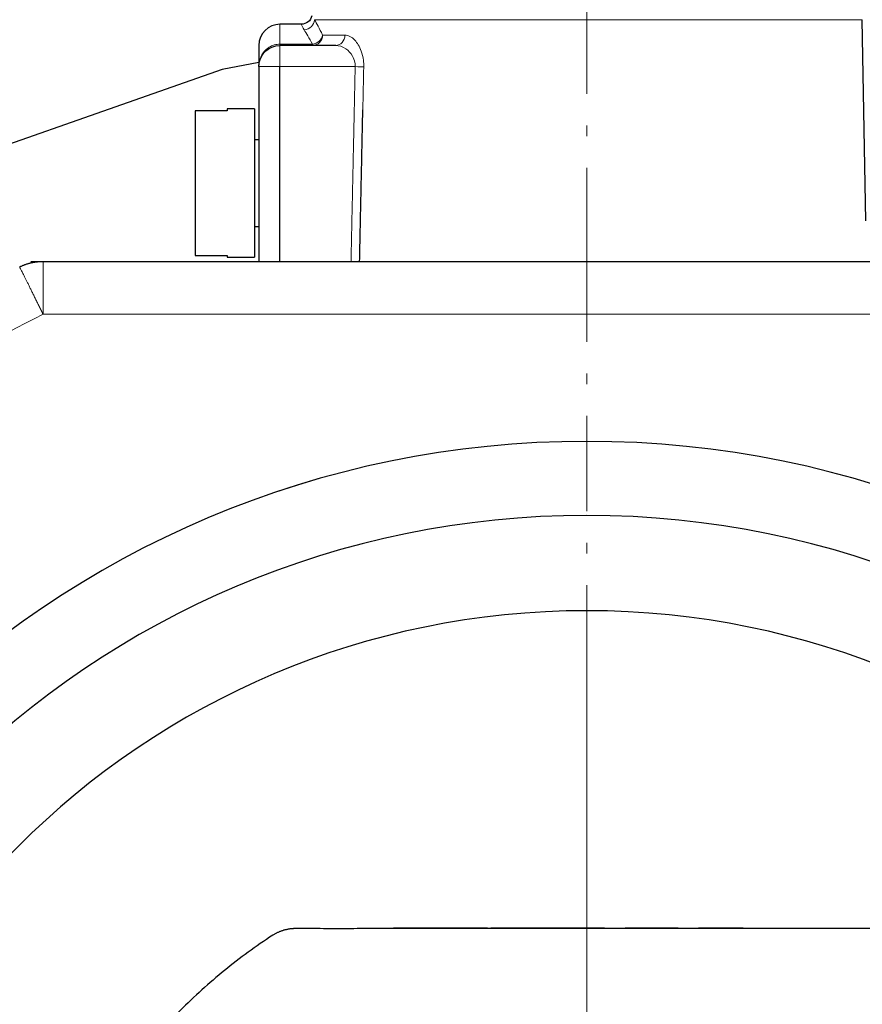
# Model space of a CAD drawing. Header units: millimetres. Extents: x 18 to 610, y -123 to 280.
# Tile 45 of 83: x 121 to 161, y 154 to 200. Entities that reach past the tile are written whole.
import ezdxf

# ---------------------------------------------------------------- set-up
doc = ezdxf.new("R2010")
doc.units = ezdxf.units.MM
doc.linetypes.add('CENTER', pattern=[8, 4.5, -1.5, 0.5, -1.5])
doc.linetypes.add('SOLID', pattern=[0])
doc.styles.add('Arial', font='Arial.ttf', dxfattribs={"height": 7})
doc.dimstyles.get("Standard").update_dxf_attribs({"dimtxt": 5, "dimasz": 5, "dimexe": 0.18, "dimexo": 0.0625, "dimgap": 0.09, "dimtad": 0, "dimtih": 1, "dimtoh": 1, "dimdec": 4, "dimzin": 0, "dimdsep": 46, "dimtxsty": 'Arial', "dimcen": 0.09, "dimadec": 0, "dimazin": 0, "dimtfac": 1, "dimtdec": 4, "dimtofl": 0, "dimtmove": 0, "dimatfit": 3, "dimfxl": 0, "dimtolj": 1, "dimtzin": 0, "dimarcsym": 0})

# ---------------------------------------------------------------- blocks, each defined once
blk = doc.blocks.new('*D14')
at = {"color": 0, "lineweight": -2}
for p, q in [((156.045, 263.781), (243.976, 263.781)), ((242.016, 141.181), (242.016, 256.781)), ((203.444, 134.181), (243.976, 134.181))]:
    blk.add_line(p, q, dxfattribs=at)
at = {"color": 0}
for points in [[(243.182, 256.781), (240.849, 256.781), (242.016, 263.781)], [(240.849, 141.181), (243.182, 141.181), (242.016, 134.181)]]:
    blk.add_solid(points, dxfattribs=at)
at = {"layer": 'Defpoints', "color": 0}
for p in [(156.045, 263.781), (242.016, 263.781), (203.444, 134.181)]:
    blk.add_point(p, dxfattribs=at)
at = {"color": 0, "lineweight": 9, "insert": (234.942, 198.981), "char_height": 7, "attachment_point": 5, "rotation": 90, "style": 'Arial'}
blk.add_mtext('\\A1;129.6', dxfattribs=at)
blk = doc.blocks.new('BlockOfCenters_6', base_point=(148.244, 134.181))
at = {"color": 6, "linetype": 'CENTER', "lineweight": 9}
blk.add_lwpolyline([(148.244, 189.381), (148.244, 78.981)], dxfattribs=at)
blk = doc.blocks.new('BlockOfViews_9')
at = {"linetype": 'SOLID', "lineweight": 30}
for p, q in [((161.427, 190.602, 51.935), (161.262, 200.098, 52)), ((134.758, 199.881, 52), (133.745, 199.881, 51.995)), ((136.379, 198.881, 58.5), (133.745, 198.881, 58.5)), ((132.818, 198.256, 55.623), (132.819, 198.259, 55.623)), ((132.745, 197.881, 58.5), (132.745, 188.681, 58.5)), ((132.761, 198.05, 55.537), (132.763, 198.071, 55.546)), ((133.745, 188.681, 59.5), (133.745, 197.881, 59.5)), ((132.545, 195.881, 52), (131.245, 195.881, 52)), ((131.245, 195.8, 52.75), (129.745, 195.8, 52.75)), ((132.745, 194.431, 52), (132.545, 194.431, 52)), ((132.545, 190.331, 52), (132.745, 190.331, 52)), ((129.745, 188.962, 52.75), (131.245, 188.962, 52.75)), ((131.245, 188.881, 52), (132.545, 188.881, 52)), ((121.977, 188.681, 106.75), (122.554, 188.681, 106.75)), ((122.554, 188.681, 116), (173.935, 188.681, 116)), ((134.497, 157.181, 40.55), (135.877, 157.178, 72.176)), ((137.396, 157.179, 71.697), (146.345, 157.181, 52)), ((143.548, 157.181, 59.562), (139.11, 157.181, 71.221)), ((139.11, 157.181, 71.221), (143.548, 157.181, 59.562)), ((143.638, 157.181, 70.317), (146.583, 157.181, 52.922)), ((146.354, 157.181, 52.192), (143.71, 157.181, 59.138)), ((143.71, 157.181, 59.138), (146.354, 157.181, 52.192)), ((146.363, 157.181, 52.84), (144.439, 157.181, 60.361)), ((146.499, 157.181, 52.749), (146.363, 157.181, 53.388)), ((149.081, 157.181, 53.706), (148.245, 157.181, 69.997)), ((148.245, 157.181, 69.997), (149.081, 157.181, 53.706)), ((149.906, 157.181, 52.922), (152.651, 157.181, 70.29)), ((152.407, 157.181, 62.313), (150.058, 157.181, 52.569)), ((150.106, 157.181, 52.382), (156.127, 157.181, 70.916)), ((150.145, 157.181, 52), (159.014, 157.181, 41.441)), ((152.565, 157.181, 57.545), (150.145, 157.181, 52)), ((155.636, 157.181, 64.58), (153.525, 157.181, 59.743)), ((159.014, 157.181, 41.441), (160.381, 157.181, 72.101))]:
    blk.add_line(p, q, dxfattribs=at)
at = {"color": 196, "linetype": 'SOLID', "lineweight": 9}
for p, q in [((135.281, 198.943, 55.631), (133.745, 198.943, 55.631)), ((133.745, 197.881, 59.5), (137.301, 197.881, 59.5)), ((122.554, 186.181, 118.5), (173.935, 186.181, 118.5)), ((148.245, 157.181, 69.997), (148.245, 172.181, 80.5))]:
    blk.add_line(p, q, dxfattribs=at)
at = {"color": 6, "linetype": 'CENTER', "lineweight": 9}
blk.add_lwpolyline([(148.246, 257.097), (148.244, 187.961)], dxfattribs=at)
at = {"linetype": 'SOLID', "lineweight": 30}
for points in [[(132.885, 198.391, 55.623), (132.912, 198.444, 55.624), (132.858, 198.344, 55.659)], [(132.745, 198.079, 0), (131.022, 197.74, 0), (114.662, 192.016, 0), (109.819, 189.121, 0.102)]]:
    blk.add_polyline3d(points, dxfattribs=at)
at = {"linetype": 'SOLID', "lineweight": 30, "extrusion": (0, 0, -1)}
for centre, radius, start, end in [((-134.757, 200.381, -52), 0.5, 191.5672, 269.9707), ((-133.745, 197.881, -58.5), 1, 0, 90)]:
    blk.add_arc(centre, radius, start, end, dxfattribs=at)
at = {"color": 196, "linetype": 'SOLID', "lineweight": 9, "extrusion": (0.143946, -0.25669, 0.955714)}
blk.add_arc((215.528, 119.667, 19.732), 0.5, 241.8112, 328.5624, dxfattribs=at)
at = {"color": 196, "linetype": 'SOLID', "lineweight": 9, "extrusion": (0, 1, 0)}
blk.add_arc((-148.245, 52, 200.098), 13.017, 8.8309, 180, dxfattribs=at)
at = {"linetype": 'SOLID', "lineweight": 30}
for centre, radius, start, end in [((133.747, 198.878, 51.995), 1.002, 90.1402, 179.8598), ((148.245, 134.181, 118.5), 46, 90.0005, 269.9995), ((148.245, 134.181, 118.5), 46, 90, 270), ((148.244, 134.181, 118.5), 46, 270.0005, 89.9995), ((148.245, 134.181, 116), 42.5, 90, 270), ((148.245, 134.181, 116), 42.5, 270, 90), ((148.245, 134.181, 80.5), 38, 90, 270), ((148.245, 134.181, 80.5), 38, 270, 90)]:
    blk.add_arc(centre, radius, start, end, dxfattribs=at)
at = {"color": 196, "linetype": 'SOLID', "lineweight": 9, "extrusion": (-1, 0, 0)}
for centre, radius, start, end in [((-192.381, 52, -133.745), 7.5, 151.045, 180.0368), ((-197.881, 58.5, -133.745), 1, 90, 180)]:
    blk.add_arc(centre, radius, start, end, dxfattribs=at)
at = {"color": 196, "linetype": 'SOLID', "lineweight": 9, "extrusion": (-0.244903, 0.46938, -0.848354)}
blk.add_arc((-212.167, 126.453, 13.055), 0.5, 212.725, 293.8759, dxfattribs=at)
at = {"color": 196, "linetype": 'SOLID', "lineweight": 9, "extrusion": (-0.286257, 0, -0.958153)}
blk.add_arc((-199.381, -113.626, -92.26), 0.5, 271, 0, dxfattribs=at)
at = {"color": 196, "linetype": 'SOLID', "lineweight": 9, "extrusion": (0, -1, 0)}
for centre, radius, start, end in [((148.245, 52, -199.372), 13.03, 151.287, 163.366), ((133.745, 58.5, -197.881), 1, 90, 180)]:
    blk.add_arc(centre, radius, start, end, dxfattribs=at)
at = {"color": 196, "linetype": 'SOLID', "lineweight": 9, "extrusion": (-0.480423, 0, -0.877037)}
blk.add_arc((-199.381, -91.504, -116.826), 0.5, 271, 360, dxfattribs=at)
at = {"linetype": 'SOLID', "lineweight": 30, "extrusion": (1, 0, 0)}
for centre, radius, start, end in [((192.381, 52, 132.745), 6.5, 357.5632, 31.0837), ((192.381, 52, 131.245), 3.5, 0, 12.3736), ((192.381, 52, 132.545), 3.5, 0, 90), ((192.381, 52, 129.745), 3.5, 12.3736, 167.6264), ((192.381, 52, 132.545), 3.5, 90, 180), ((192.381, 52, 131.245), 3.5, 167.6264, 180)]:
    blk.add_arc(centre, radius, start, end, dxfattribs=at)
at = {"color": 196, "linetype": 'SOLID', "lineweight": 9, "extrusion": (-1, 3.55271e-15, -6.42115e-15)}
blk.add_arc((-199.381, 55.873, -133.745), 0.5, 331.045, 0, dxfattribs=at)
at = {"color": 196, "linetype": 'SOLID', "lineweight": 9, "extrusion": (1, 0, 0)}
blk.add_arc((199.381, 55.873, 135.281), 0.5, 180, 208.955, dxfattribs=at)
at = {"color": 196, "linetype": 'SOLID', "lineweight": 9, "extrusion": (0.021617, 0.999766, 0)}
blk.add_arc((-132.991, 60, 200.803), 0.5, 216.1611, 270, dxfattribs=at)
at = {"color": 196, "linetype": 'SOLID', "lineweight": 9, "extrusion": (0, 0, -1)}
blk.add_arc((-148.245, 134.181, -118.5), 58, 56.29156, 63.70844, dxfattribs=at)
at = {"linetype": 'SOLID', "lineweight": 30, "extrusion": (0, -1, 0)}
blk.add_arc((148.245, 0, -157.181), 42.817, 90, 92.5305, dxfattribs=at)
at = {"linetype": 'SOLID', "lineweight": 30, "extrusion": (0, 1, 0)}
blk.add_arc((-148.245, 0, 157.181), 42.817, 90, 106.4664, dxfattribs=at)
at = {"color": 196, "linetype": 'SOLID', "lineweight": 9}
for points in [[(135.76, 199.372, 55.73), (135.604, 199.683, 55.188), (135.473, 199.929, 54.606), (135.382, 200.098, 53.998)], [(134.888, 199.624, 53.945), (134.983, 199.465, 54.537), (135.119, 199.235, 55.104), (135.281, 198.943, 55.631)], [(137.661, 195.841, 59.706), (137.676, 196.518, 59.705), (137.69, 197.195, 59.705), (137.705, 197.872, 59.705)]]:
    blk.add_open_spline(points, degree=3, dxfattribs=at)
for points, knots in [([(134.758, 199.881, 52), (134.758, 199.881, 52.213), (134.761, 199.872, 52.426), (134.786, 199.816, 53.08), (134.82, 199.738, 53.521), (134.888, 199.624, 53.945)], [-2.101914, -2.101914, -2.101914, -2.101914, -1.422382, -1.422382, 0, 0, 0, 0]), ([(137.705, 197.872, 59.705), (137.707, 197.973, 59.705), (137.702, 198.076, 59.695), (137.67, 198.334, 59.644), (137.633, 198.483, 59.588), (137.504, 198.833, 59.395), (137.396, 199.006, 59.231), (137.131, 199.29, 58.809), (136.969, 199.372, 58.537), (136.817, 199.372, 58.26)], [0, 0, 0, 0, 0.303549, 0.303549, 0.789227, 0.789227, 1.566313, 1.566313, 2.550815, 2.550815, 2.550815, 2.550815]), ([(133.745, 198.943, 55.631), (133.655, 198.943, 55.631), (133.564, 198.93, 55.629), (133.392, 198.88, 55.621), (133.312, 198.844, 55.615), (133.19, 198.769, 55.603), (133.146, 198.735, 55.598), (133.078, 198.676, 55.589), (133.054, 198.652, 55.585), (133.007, 198.602, 55.577), (132.985, 198.575, 55.573), (132.93, 198.503, 55.561), (132.9, 198.455, 55.554), (132.832, 198.327, 55.534), (132.8, 198.243, 55.521), (132.757, 198.07, 55.493), (132.746, 197.981, 55.48), (132.745, 197.888, 55.465), (132.745, 197.884, 55.465), (132.745, 197.881, 55.464)], [0, 0, 0, 0, 0.404251, 0.404251, 0.796251, 0.796251, 1.041252, 1.041252, 1.194377, 1.194377, 1.347502, 1.347502, 1.592503, 1.592503, 1.984503, 1.984503, 2.373549, 2.373549, 2.388754, 2.388754, 2.388754, 2.388754]), ([(136.379, 198.881, 58.5), (136.536, 198.881, 58.692), (136.704, 198.826, 58.88), (136.98, 198.637, 59.173), (137.093, 198.521, 59.286), (137.226, 198.288, 59.419), (137.265, 198.189, 59.458), (137.298, 198.017, 59.493), (137.303, 197.948, 59.5), (137.301, 197.881, 59.5)], [-2.550815, -2.550815, -2.550815, -2.550815, -1.566313, -1.566313, -0.789227, -0.789227, -0.303549, -0.303549, 0, 0, 0, 0]), ([(137.301, 197.881, 59.5), (137.286, 197.204, 59.5), (137.272, 196.527, 59.5), (137.243, 195.194, 59.5), (137.229, 194.537, 59.5), (137.206, 193.471, 59.5), (137.197, 193.06, 59.5), (137.183, 192.394, 59.5), (137.177, 192.137, 59.5), (137.166, 191.624, 59.5), (137.161, 191.368, 59.5), (137.146, 190.701, 59.5), (137.137, 190.291, 59.5), (137.12, 189.481, 59.5), (137.111, 189.081, 59.5), (137.103, 188.681, 59.5)], [0, 0, 0, 0, 2.03124, 2.03124, 4.000927, 4.000927, 5.231982, 5.231982, 6.001391, 6.001391, 6.7708, 6.7708, 8.001855, 8.001855, 9.202137, 9.202137, 9.202137, 9.202137]), ([(122.554, 186.181, 118.5), (122.524, 186.243, 118.5), (122.493, 186.304, 118.497), (122.433, 186.428, 118.486), (122.402, 186.489, 118.477), (122.342, 186.611, 118.455), (122.313, 186.671, 118.44), (122.253, 186.791, 118.407), (122.224, 186.85, 118.387), (122.166, 186.967, 118.342), (122.138, 187.025, 118.317), (122.082, 187.138, 118.262), (122.054, 187.193, 118.231), (122, 187.302, 118.166), (121.974, 187.355, 118.131), (121.924, 187.459, 118.055), (121.899, 187.509, 118.015), (121.852, 187.607, 117.931), (121.829, 187.654, 117.886), (121.784, 187.745, 117.793), (121.763, 187.789, 117.744), (121.721, 187.873, 117.643), (121.701, 187.912, 117.59), (121.663, 187.988, 117.481), (121.645, 188.024, 117.425), (121.611, 188.091, 117.31), (121.595, 188.123, 117.251), (121.565, 188.182, 117.128), (121.55, 188.209, 117.065), (121.523, 188.258, 116.935), (121.51, 188.281, 116.869), (121.489, 188.321, 116.736), (121.481, 188.338, 116.669), (121.467, 188.368, 116.535), (121.461, 188.381, 116.468), (121.454, 188.401, 116.336), (121.451, 188.409, 116.269), (121.448, 188.42, 116.136), (121.447, 188.422, 116.069), (121.447, 188.422, 116)], [0, 0, 0, 0, 0.082673, 0.082673, 0.165347, 0.165347, 0.24802, 0.24802, 0.330694, 0.330694, 0.413367, 0.413367, 0.496041, 0.496041, 0.578714, 0.578714, 0.661388, 0.661388, 0.744061, 0.744061, 0.826735, 0.826735, 0.909408, 0.909408, 0.992082, 0.992082, 1.074755, 1.074755, 1.157429, 1.157429, 1.240102, 1.240102, 1.322776, 1.322776, 1.405449, 1.405449, 1.488123, 1.488123, 1.570796, 1.570796, 1.570796, 1.570796]), ([(122.554, 188.681, 116), (122.554, 188.681, 116.069), (122.554, 188.678, 116.138), (122.554, 188.667, 116.275), (122.554, 188.658, 116.344), (122.554, 188.635, 116.479), (122.554, 188.621, 116.547), (122.554, 188.587, 116.681), (122.554, 188.568, 116.747), (122.554, 188.523, 116.877), (122.554, 188.498, 116.941), (122.554, 188.443, 117.067), (122.554, 188.412, 117.129), (122.554, 188.347, 117.25), (122.554, 188.311, 117.31), (122.554, 188.236, 117.425), (122.554, 188.196, 117.481), (122.554, 188.111, 117.59), (122.554, 188.067, 117.643), (122.554, 187.973, 117.744), (122.554, 187.925, 117.793), (122.554, 187.823, 117.886), (122.554, 187.771, 117.931), (122.554, 187.662, 118.015), (122.554, 187.606, 118.055), (122.554, 187.491, 118.131), (122.554, 187.431, 118.166), (122.554, 187.31, 118.231), (122.554, 187.248, 118.262), (122.554, 187.122, 118.317), (122.554, 187.058, 118.342), (122.554, 186.927, 118.387), (122.554, 186.861, 118.407), (122.554, 186.728, 118.44), (122.554, 186.66, 118.455), (122.554, 186.524, 118.477), (122.554, 186.456, 118.486), (122.554, 186.319, 118.497), (122.554, 186.25, 118.5), (122.554, 186.181, 118.5)], [0, 0, 0, 0, 0.082673, 0.082673, 0.165347, 0.165347, 0.24802, 0.24802, 0.330694, 0.330694, 0.413367, 0.413367, 0.496041, 0.496041, 0.578714, 0.578714, 0.661388, 0.661388, 0.744061, 0.744061, 0.826735, 0.826735, 0.909408, 0.909408, 0.992082, 0.992082, 1.074755, 1.074755, 1.157429, 1.157429, 1.240102, 1.240102, 1.322776, 1.322776, 1.405449, 1.405449, 1.488123, 1.488123, 1.570796, 1.570796, 1.570796, 1.570796])]:
    blk.add_open_spline(points, degree=3, knots=knots, dxfattribs=at)
at = {"linetype": 'SOLID', "lineweight": 30}
blk.add_open_spline([(134.87, 199.655, 50.172), (134.87, 199.655, 50.173), (134.87, 199.655, 50.173), (134.87, 199.655, 50.173)], degree=3, dxfattribs=at)
for points, knots in [([(137.509, 188.681, 59.708), (137.517, 189.078, 59.708), (137.526, 189.475, 59.708), (137.543, 190.282, 59.708), (137.552, 190.693, 59.708), (137.566, 191.359, 59.707), (137.571, 191.616, 59.707), (137.582, 192.129, 59.707), (137.588, 192.385, 59.707), (137.602, 193.052, 59.707), (137.611, 193.462, 59.707), (137.633, 194.529, 59.706), (137.647, 195.185, 59.706), (137.661, 195.841, 59.706)], [-9.193409, -9.193409, -9.193409, -9.193409, -8.001855, -8.001855, -6.7708, -6.7708, -6.001391, -6.001391, -5.231982, -5.231982, -4.000927, -4.000927, -2.031239, -2.031239, -2.031239, -2.031239]), ([(121.447, 188.422, 116), (121.465, 188.431, 116), (121.483, 188.44, 116), (121.52, 188.457, 116), (121.538, 188.465, 116), (121.575, 188.481, 116), (121.593, 188.489, 116), (121.631, 188.504, 116), (121.649, 188.511, 116), (121.687, 188.526, 116), (121.706, 188.533, 116), (121.744, 188.546, 116), (121.763, 188.552, 116), (121.801, 188.565, 116), (121.821, 188.571, 116), (121.859, 188.582, 116), (121.878, 188.588, 116), (121.917, 188.598, 116), (121.937, 188.603, 116), (121.976, 188.613, 116), (121.995, 188.618, 116), (122.035, 188.626, 116), (122.054, 188.63, 116), (122.094, 188.638, 116), (122.114, 188.642, 116), (122.153, 188.649, 116), (122.173, 188.652, 116), (122.213, 188.658, 116), (122.233, 188.66, 116), (122.273, 188.665, 116), (122.293, 188.667, 116), (122.333, 188.671, 116), (122.353, 188.673, 116), (122.393, 188.676, 116), (122.413, 188.677, 116), (122.454, 188.679, 116), (122.474, 188.68, 116), (122.514, 188.681, 116), (122.534, 188.681, 116), (122.554, 188.681, 116)], [0, 0, 0, 0, 0.0241513, 0.0241513, 0.0483025, 0.0483025, 0.0724538, 0.0724538, 0.0966051, 0.0966051, 0.1207564, 0.1207564, 0.1449076, 0.1449076, 0.1690589, 0.1690589, 0.1932102, 0.1932102, 0.2173615, 0.2173615, 0.2415127, 0.2415127, 0.265664, 0.265664, 0.2898153, 0.2898153, 0.3139666, 0.3139666, 0.3381178, 0.3381178, 0.3622691, 0.3622691, 0.3864204, 0.3864204, 0.4105717, 0.4105717, 0.4347229, 0.4347229, 0.4588742, 0.4588742, 0.4588742, 0.4588742]), ([(133.401, 156.854, 72.868), (133.007, 156.596, 72.868), (132.62, 156.328, 72.868), (131.861, 155.773, 72.868), (131.489, 155.485, 72.868), (130.759, 154.891, 72.868), (130.403, 154.584, 72.868), (129.705, 153.953, 72.868), (129.365, 153.628, 72.868), (128.702, 152.961, 72.868), (128.379, 152.619, 72.868), (127.75, 151.918, 72.868), (127.445, 151.559, 72.868), (126.852, 150.824, 72.868), (126.566, 150.449, 72.868), (126.013, 149.685, 72.868), (125.747, 149.296, 72.868), (125.235, 148.505, 72.868), (124.989, 148.103, 72.868), (124.519, 147.286, 72.868), (124.295, 146.871, 72.868), (123.868, 146.031, 72.868), (123.666, 145.605, 72.868), (123.283, 144.743, 72.868), (123.104, 144.308, 72.868), (122.767, 143.428, 72.868), (122.61, 142.983, 72.868), (122.319, 142.086, 72.868), (122.185, 141.634, 72.868), (121.941, 140.721, 72.868), (121.831, 140.261, 72.868), (121.636, 139.337, 72.868), (121.55, 138.873, 72.868), (121.403, 137.941, 72.868), (121.341, 137.473, 72.868), (121.243, 136.536, 72.868), (121.206, 136.066, 72.868), (121.157, 135.124, 72.868), (121.145, 134.652, 72.868), (121.145, 134.181, 72.868)], [0, 0, 0, 0, 0.0521144, 0.0521144, 0.1042289, 0.1042289, 0.1563433, 0.1563433, 0.2084578, 0.2084578, 0.2605722, 0.2605722, 0.3126867, 0.3126867, 0.3648011, 0.3648011, 0.4169156, 0.4169156, 0.46903, 0.46903, 0.5211445, 0.5211445, 0.5732589, 0.5732589, 0.6253734, 0.6253734, 0.6774878, 0.6774878, 0.7296023, 0.7296023, 0.7817167, 0.7817167, 0.8338312, 0.8338312, 0.8859456, 0.8859456, 0.9380601, 0.9380601, 0.9901745, 0.9901745, 0.9901745, 0.9901745]), ([(133.401, 156.854, 72.868), (133.419, 156.866, 72.868), (133.436, 156.877, 72.868), (133.472, 156.898, 72.867), (133.489, 156.909, 72.866), (133.525, 156.929, 72.864), (133.544, 156.939, 72.863), (133.58, 156.959, 72.861), (133.599, 156.968, 72.859), (133.636, 156.986, 72.856), (133.655, 156.995, 72.854), (133.693, 157.012, 72.85), (133.712, 157.02, 72.848), (133.75, 157.036, 72.843), (133.769, 157.044, 72.84), (133.807, 157.058, 72.834), (133.827, 157.065, 72.831), (133.865, 157.079, 72.825), (133.885, 157.085, 72.821), (133.924, 157.097, 72.814), (133.944, 157.103, 72.81), (133.983, 157.114, 72.802), (134.002, 157.119, 72.798), (134.042, 157.129, 72.789), (134.062, 157.133, 72.784), (134.101, 157.141, 72.775), (134.121, 157.145, 72.77), (134.161, 157.152, 72.76), (134.18, 157.156, 72.754), (134.22, 157.162, 72.743), (134.24, 157.164, 72.738), (134.28, 157.169, 72.726), (134.299, 157.171, 72.72), (134.339, 157.175, 72.708), (134.359, 157.176, 72.702), (134.398, 157.178, 72.689), (134.418, 157.179, 72.682), (134.457, 157.181, 72.669), (134.477, 157.181, 72.662), (134.497, 157.181, 72.655)], [0, 0, 0, 0, 0.00229762, 0.00229762, 0.00459525, 0.00459525, 0.00689287, 0.00689287, 0.00919049, 0.00919049, 0.01148812, 0.01148812, 0.01378574, 0.01378574, 0.01608336, 0.01608336, 0.01838099, 0.01838099, 0.02067861, 0.02067861, 0.02297623, 0.02297623, 0.02527386, 0.02527386, 0.02757148, 0.02757148, 0.0298691, 0.0298691, 0.03216673, 0.03216673, 0.03446435, 0.03446435, 0.03676198, 0.03676198, 0.0390596, 0.0390596, 0.04135722, 0.04135722, 0.04365485, 0.04365485, 0.04365485, 0.04365485]), ([(134.497, 157.181, 72.655), (134.684, 157.181, 72.587), (134.873, 157.18, 72.52), (135.258, 157.18, 72.386), (135.453, 157.179, 72.319), (135.851, 157.178, 72.184), (136.054, 157.178, 72.117), (136.469, 157.177, 71.983), (136.68, 157.178, 71.915), (137.115, 157.178, 71.781), (137.338, 157.178, 71.714), (137.795, 157.18, 71.58), (138.03, 157.18, 71.512), (138.514, 157.181, 71.378), (138.765, 157.181, 71.31), (139.267, 157.181, 71.18), (139.518, 157.181, 71.116), (140.023, 157.181, 70.994), (140.276, 157.181, 70.936), (140.782, 157.181, 70.823), (141.036, 157.181, 70.769), (141.545, 157.181, 70.666), (141.8, 157.181, 70.617), (142.31, 157.181, 70.524), (142.565, 157.181, 70.48), (143.077, 157.181, 70.397), (143.334, 157.181, 70.359), (143.847, 157.181, 70.288), (144.104, 157.181, 70.255), (144.62, 157.181, 70.195), (144.878, 157.181, 70.168), (145.395, 157.181, 70.119), (145.653, 157.181, 70.098), (146.171, 157.181, 70.062), (146.43, 157.181, 70.046), (146.948, 157.181, 70.022), (147.208, 157.181, 70.012), (147.726, 157.181, 70), (147.985, 157.181, 69.997), (148.245, 157.181, 69.997)], [0, 0, 0, 0, 0.352096, 0.352096, 0.704192, 0.704192, 1.056288, 1.056288, 1.408384, 1.408384, 1.76048, 1.76048, 2.112576, 2.112576, 2.464672, 2.464672, 2.816768, 2.816768, 3.168864, 3.168864, 3.52096, 3.52096, 3.873056, 3.873056, 4.225152, 4.225152, 4.577248, 4.577248, 4.929344, 4.929344, 5.28144, 5.28144, 5.633536, 5.633536, 5.985632, 5.985632, 6.337728, 6.337728, 6.689824, 6.689824, 6.689824, 6.689824]), ([(148.245, 157.181, 69.997), (148.493, 157.181, 69.997), (148.741, 157.181, 70), (149.236, 157.181, 70.011), (149.484, 157.181, 70.02), (149.98, 157.181, 70.042), (150.228, 157.181, 70.056), (150.723, 157.181, 70.09), (150.97, 157.181, 70.109), (151.465, 157.181, 70.153), (151.712, 157.181, 70.178), (152.205, 157.181, 70.233), (152.451, 157.181, 70.263), (152.943, 157.181, 70.329), (153.188, 157.181, 70.364), (153.678, 157.181, 70.439), (153.923, 157.181, 70.48), (154.411, 157.181, 70.565), (154.655, 157.181, 70.61), (155.142, 157.181, 70.705), (155.385, 157.181, 70.754), (155.87, 157.181, 70.858), (156.112, 157.181, 70.912), (156.595, 157.181, 71.025), (156.836, 157.181, 71.083), (157.317, 157.181, 71.204), (157.557, 157.181, 71.266), (158.036, 157.181, 71.395), (158.275, 157.181, 71.461), (158.752, 157.181, 71.597), (158.99, 157.181, 71.667), (159.464, 157.181, 71.81), (159.701, 157.181, 71.884), (160.174, 157.181, 72.034), (160.411, 157.181, 72.111), (160.879, 157.181, 72.266), (161.108, 157.181, 72.344), (161.556, 157.181, 72.499), (161.776, 157.181, 72.577), (161.993, 157.181, 72.655)], [0, 0, 0, 0, 0.0323323, 0.0323323, 0.0646646, 0.0646646, 0.0969969, 0.0969969, 0.1293292, 0.1293292, 0.1616615, 0.1616615, 0.1939938, 0.1939938, 0.2263261, 0.2263261, 0.2586585, 0.2586585, 0.2909908, 0.2909908, 0.3233231, 0.3233231, 0.3556554, 0.3556554, 0.3879877, 0.3879877, 0.42032, 0.42032, 0.4526523, 0.4526523, 0.4849846, 0.4849846, 0.5173169, 0.5173169, 0.5496492, 0.5496492, 0.5819815, 0.5819815, 0.6143138, 0.6143138, 0.6143138, 0.6143138])]:
    blk.add_open_spline(points, degree=3, knots=knots, dxfattribs=at)
blk.add_blockref('BlockOfCenters_6', (148.244, 134.181))

msp = doc.modelspace()

# ---------------------------------------------------------------- block references
msp.add_blockref('BlockOfViews_9', (0, 0))

# ---------------------------------------------------------------- dimensions: what is measured, and where the dimension line sits
at = {"lineweight": 9}
dim = msp.add_linear_dim(base=(242.016, 263.781), p1=(203.444, 134.181), p2=(156.045, 263.781), angle=90, dimstyle='Standard', override={"dimtxt": 7, "dimasz": 7, "dimexe": 1.96, "dimexo": 0, "dimgap": 3.5, "dimtad": 1, "dimtih": 0, "dimtoh": 1, "dimdec": 1, "dimlfac": 1, "dimpost": '<>', "dimsah": 1, "dimse1": 0, "dimse2": 0, "dimtix": 1}, dxfattribs=at)
dim.commit()
dim.dimension.update_dxf_attribs({"geometry": '*D14', "text_midpoint": (242.016, 198.981), "dimtype": 160})

doc.saveas('drawing.dxf')
